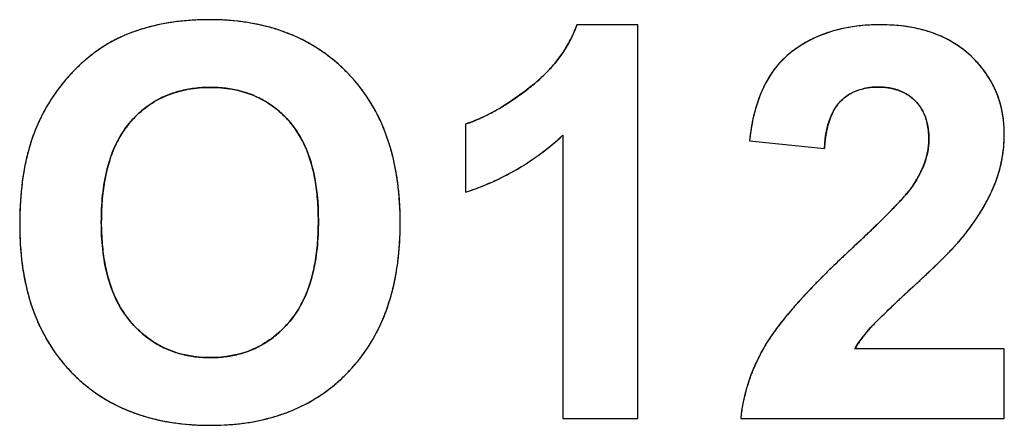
# Model space of a CAD drawing. Header units: millimetres. Extents: x 0 to 420, y 0 to 297.
# Tile 15 of 72: x 113.04 to 118.06, y 46.32 to 48.38. Entities that reach past the tile are written whole.
import ezdxf

# ---------------------------------------------------------------- set-up
doc = ezdxf.new("R2010")
doc.units = ezdxf.units.MM
doc.header["$LTSCALE"] = 23.1
doc.layers.add('03___PRT_ALL_CURVES', color=7, linetype='CONTINUOUS')
doc.layers.add('SCREEN_PRINTING', color=7, linetype='CONTINUOUS')

msp = doc.modelspace()

# ---------------------------------------------------------------- linework, layer by layer
at = {"layer": '03___PRT_ALL_CURVES', "color": 4, "linetype": 'Continuous'}
for p, q in [((116.1912, 48.3574), (115.8802, 48.3574)), ((116.1912, 46.3492), (116.1912, 48.3574)), ((115.3126, 47.8512), (115.3126, 47.5034)), ((115.8079, 47.7939), (115.8079, 46.3492)), ((116.7601, 47.7653), (117.1421, 47.7271)), ((117.5612, 46.9913), (117.5742, 47.0033)), ((117.5049, 46.9386), (117.5144, 46.9476)), ((117.532, 46.964), (117.5436, 46.9748)), ((118.0589, 46.7053), (117.2976, 46.7053)), ((118.0589, 46.3492), (118.0589, 46.7053)), ((115.8079, 46.3492), (116.1912, 46.3492)), ((116.7151, 46.3492), (118.0589, 46.3492))]:
    msp.add_line(p, q, dxfattribs=at)
for centre, radius, start, end in [((113.9456, 47.4132), 0.9646, 106.3252, 108.3844), ((113.9548, 47.3816), 0.9975, 104.2873, 106.3247), ((113.9642, 47.3449), 1.0354, 102.2751, 104.2868), ((113.9732, 47.3035), 1.0778, 100.3579, 102.2752), ((113.9815, 47.258), 1.124, 98.524, 100.3579), ((113.9889, 47.2083), 1.1742, 96.7665, 98.5241), ((113.9956, 47.1523), 1.2306, 94.9601, 96.7656), ((114.001, 47.0892), 1.2939, 93.2203, 94.9601), ((114.0049, 47.0202), 1.3631, 91.5275, 93.2202), ((114.0069, 46.9473), 1.436, 89.9935, 91.5284), ((114.0077, 47.0305), 1.3528, 86.844, 90.0272), ((114.0145, 47.1546), 1.2285, 83.6559, 86.8406), ((114.0259, 47.2573), 1.1252, 80.1341, 83.6574), ((114.0407, 47.3426), 1.0386, 76.4465, 80.1323), ((114.0565, 47.4084), 0.971, 72.7559, 76.4427), ((114.072, 47.4584), 0.9186, 68.6878, 72.7553), ((115.2855, 48.5688), 0.6311, 337.5012, 340.4288), ((117.3981, 47.5953), 0.7604, 100.7505, 103.8541), ((117.4072, 47.5471), 0.8094, 97.9193, 100.7513), ((117.4151, 47.4903), 0.8668, 95.0723, 97.9172), ((117.4211, 47.4231), 0.9342, 92.4034, 95.0726), ((117.4242, 47.3485), 1.0089, 89.9845, 92.4049), ((117.425, 47.327), 1.0304, 87.217, 90.0252), ((117.4298, 47.4277), 0.9295, 84.4171, 87.2142), ((117.4383, 47.514), 0.8429, 81.2908, 84.4197), ((117.4496, 47.5879), 0.7681, 78.1017, 81.2886), ((117.4627, 47.6501), 0.7045, 74.562, 78.1035), ((113.851, 47.6478), 0.7115, 114.7247, 116.7382), ((113.849, 47.6522), 0.7067, 112.7222, 114.7242), ((113.9279, 47.4636), 0.9111, 110.5102, 112.717), ((113.9365, 47.4404), 0.9359, 108.3847, 110.5099), ((114.0858, 47.4939), 0.8805, 64.5623, 68.6838), ((114.0955, 47.5144), 0.8578, 60.4713, 64.5579), ((115.2837, 48.5698), 0.6332, 331.6738, 334.6537), ((115.287, 48.5682), 0.6296, 334.6553, 337.4997), ((117.3617, 47.7098), 0.64, 113.6367, 116.956), ((117.3693, 47.6922), 0.6591, 110.2122, 113.6339), ((117.3784, 47.6674), 0.6856, 106.9933, 110.2113), ((117.3882, 47.6356), 0.7188, 103.856, 106.9918), ((117.4767, 47.7008), 0.6519, 71.0558, 74.5581), ((117.4906, 47.7414), 0.609, 67.1284, 71.057), ((117.5039, 47.7729), 0.5748, 63.1412, 67.1248), ((117.5148, 47.7946), 0.5506, 59.1692, 63.1372), ((113.8771, 47.6033), 0.7632, 122.7741, 124.7538), ((113.8674, 47.6185), 0.7451, 120.7674, 122.7736), ((113.8599, 47.631), 0.7305, 118.7529, 120.7669), ((113.8545, 47.6408), 0.7194, 116.7387, 118.7523), ((114.0997, 47.5219), 0.8493, 56.3225, 60.4673), ((115.2632, 48.5817), 0.6569, 325.9064, 328.7055), ((115.2756, 48.5742), 0.6424, 328.7064, 331.6722), ((117.3539, 47.7247), 0.6232, 123.8713, 127.4925), ((117.3533, 47.7256), 0.622, 120.5203, 123.8689), ((117.3561, 47.7208), 0.6276, 116.9575, 120.5177), ((117.5229, 47.8082), 0.5347, 54.9167, 59.1666), ((117.5272, 47.8144), 0.5271, 50.8028, 54.9123), ((113.9232, 47.542), 0.8399, 128.6331, 130.5174), ((113.9048, 47.5651), 0.8104, 126.707, 128.6327), ((113.8895, 47.5855), 0.7849, 124.7542, 126.7066), ((114.0966, 47.5175), 0.8546, 52.071, 56.3181), ((114.0845, 47.502), 0.8743, 47.9534, 52.0671), ((115.226, 48.6085), 0.7027, 320.3198, 323.1179), ((115.2468, 48.5928), 0.6767, 323.1195, 325.905), ((117.2537, 47.8561), 0.4579, 132.1485, 136.8811), ((117.2502, 47.8598), 0.4528, 127.4894, 132.1426), ((117.5267, 47.8139), 0.5279, 46.6021, 50.7987), ((117.4725, 47.7562), 0.607, 42.8751, 46.6284), ((113.9966, 47.4616), 0.9488, 133.8934, 135.739), ((113.9674, 47.4919), 0.9067, 132.1836, 133.8918), ((113.9439, 47.5177), 0.8718, 130.5166, 132.1829), ((114.0622, 47.4773), 0.9076, 44.1176, 47.9512), ((115.1729, 48.6549), 0.7733, 315.112, 317.6185), ((115.201, 48.6292), 0.7352, 317.6183, 320.3189), ((117.2832, 47.8313), 0.4965, 141.5979, 146.1805), ((117.2642, 47.8463), 0.4723, 136.8869, 141.5928), ((117.4997, 47.7815), 0.5699, 39.2281, 42.8704), ((117.5217, 47.7994), 0.5415, 35.2663, 39.2273), ((113.9912, 47.4649), 0.9426, 138.976, 140.7584), ((114.0013, 47.4562), 0.9559, 137.3045, 138.9759), ((114.0126, 47.4457), 0.9714, 135.7291, 137.3045), ((114.1051, 47.5186), 0.848, 39.8252, 44.1362), ((115.1076, 48.7229), 0.8676, 310.3281, 312.6857), ((115.142, 48.6857), 0.8169, 312.6863, 315.1115), ((117.3118, 47.8122), 0.531, 146.1836, 150.5251), ((117.5387, 47.8115), 0.5206, 31.2518, 35.2628), ((113.9776, 47.4758), 0.9252, 142.4714, 144.1135), ((113.9832, 47.4714), 0.9323, 140.7589, 142.471), ((114.0016, 47.451), 0.5867, 97.0834, 100.7421), ((114.0073, 47.4046), 0.6334, 93.4705, 97.0804), ((114.0108, 47.3464), 0.6917, 89.9728, 93.4685), ((114.0115, 47.3466), 0.6916, 86.6981, 90.026), ((114.0149, 47.406), 0.6321, 83.1141, 86.6981), ((114.0208, 47.4551), 0.5826, 79.2844, 83.1132), ((114.106, 47.5194), 0.8468, 35.4066, 39.8206), ((114.6213, 49.3413), 1.6543, 305.5373, 307.9502), ((115.0685, 48.769), 0.9281, 307.9066, 310.326), ((117.4007, 47.7664), 0.631, 154.5385, 158.4308), ((117.3505, 47.7903), 0.5753, 150.5259, 154.5354), ((117.4057, 47.7495), 0.2894, 99.6513, 103.2659), ((117.4099, 47.725), 0.3143, 96.1951, 99.6502), ((117.413, 47.6963), 0.3432, 93.0572, 96.1968), ((117.4148, 47.6627), 0.3768, 89.975, 93.0554), ((117.4151, 47.642), 0.3975, 87.2668, 90.0239), ((117.417, 47.6813), 0.3582, 84.2036, 87.2691), ((117.4205, 47.7153), 0.324, 80.9128, 84.2038), ((117.4249, 47.7433), 0.2956, 77.4931, 80.911), ((117.5497, 47.8182), 0.5078, 27.2528, 31.2481), ((117.5545, 47.8207), 0.5023, 23.1327, 27.2493), ((113.9726, 47.4793), 0.9191, 145.7886, 147.5334), ((113.9741, 47.4783), 0.9208, 144.1137, 145.7883), ((113.9751, 47.549), 0.4849, 113.1731, 117.3955), ((113.9801, 47.5372), 0.4977, 108.95, 113.1689), ((113.9869, 47.5173), 0.5187, 104.7886, 108.9461), ((113.9945, 47.4884), 0.5487, 100.7417, 104.7853), ((114.0281, 47.4936), 0.5434, 75.3481, 79.2812), ((114.0355, 47.522), 0.514, 71.2675, 75.3451), ((114.0421, 47.5416), 0.4934, 67.0419, 71.2639), ((114.0468, 47.5529), 0.4811, 62.7101, 67.0377), ((114.0954, 47.5119), 0.8597, 31.1963, 35.4026), ((114.7252, 49.1967), 1.4763, 304.1391, 305.5164), ((117.4652, 47.741), 0.7002, 158.4318, 162.1029), ((117.3842, 47.8119), 0.2231, 127.5549, 131.7823), ((117.3837, 47.8126), 0.2223, 123.2359, 127.5509), ((117.3851, 47.8104), 0.2248, 119.0152, 123.232), ((117.3879, 47.8054), 0.2306, 114.9591, 119.0121), ((117.3917, 47.797), 0.2398, 110.8795, 114.9552), ((117.4301, 47.7664), 0.272, 73.7325, 77.4938), ((117.4353, 47.7844), 0.2532, 69.9565, 73.7284), ((117.4402, 47.7978), 0.239, 65.9767, 69.9543), ((117.4443, 47.8072), 0.2287, 61.7803, 65.9737), ((117.4473, 47.8127), 0.2224, 57.6126, 61.7756), ((117.4486, 47.8148), 0.22, 53.4857, 57.6082), ((117.4478, 47.8137), 0.2213, 49.2504, 53.4812), ((117.5526, 47.8199), 0.5044, 18.981, 23.1288), ((117.5434, 47.8168), 0.5141, 14.9194, 18.9774), ((113.9769, 47.4768), 0.9241, 149.3214, 150.985), ((113.9736, 47.4787), 0.9202, 147.5337, 149.3211), ((113.9807, 47.5424), 0.4934, 126.1121, 130.3838), ((113.9743, 47.5511), 0.4826, 121.7095, 126.108), ((113.9728, 47.5535), 0.4799, 117.3996, 121.705), ((114.0477, 47.5548), 0.4791, 54.1453, 62.6977), ((114.0387, 47.5423), 0.4944, 50.037, 54.1537), ((114.0725, 47.4981), 0.8865, 27.054, 31.1924), ((114.8944, 48.934), 1.1637, 299.6817, 301.2918), ((114.8439, 49.0173), 1.2611, 301.2901, 302.7294), ((114.7884, 49.1035), 1.3637, 302.7295, 304.139), ((117.5423, 47.716), 0.7813, 162.0994, 165.3506), ((117.3985, 47.8044), 0.2391, 145.5915, 149.7755), ((117.3819, 47.8158), 0.2189, 140.8986, 145.592), ((117.37, 47.8254), 0.2036, 135.8435, 140.8947), ((117.3869, 47.8089), 0.2272, 131.7855, 135.8272), ((117.4443, 47.8097), 0.2266, 44.9878, 49.2455), ((117.4532, 47.8186), 0.214, 40.7636, 45.0055), ((117.454, 47.8193), 0.213, 36.3737, 40.7592), ((117.4519, 47.8177), 0.2157, 31.9513, 36.3687), ((117.527, 47.8125), 0.5311, 11.0754, 14.9169), ((113.9905, 47.4695), 0.9395, 152.5828, 154.2906), ((113.9824, 47.4737), 0.9304, 150.9852, 152.5823), ((114.0116, 47.5092), 0.5389, 134.5185, 138.4491), ((113.9928, 47.5282), 0.5122, 130.3872, 134.5161), ((114.0252, 47.5262), 0.5155, 45.9269, 50.0326), ((114.0038, 47.5041), 0.5462, 41.8685, 45.9227), ((114.0353, 47.4792), 0.9282, 22.9399, 27.0499), ((115.0136, 48.7109), 0.9107, 294.5012, 296.31), ((114.9803, 48.7783), 0.9859, 296.3085, 297.9507), ((114.941, 48.8522), 1.0696, 297.9526, 299.6827), ((117.6351, 47.6918), 0.8773, 165.3537, 168.5674), ((117.4894, 47.7609), 0.3399, 157.7833, 161.2778), ((117.4517, 47.7763), 0.2992, 154.006, 157.7834), ((117.4213, 47.7911), 0.2654, 149.783, 154.0082), ((117.4463, 47.8142), 0.2223, 27.6481, 31.947), ((117.4371, 47.8094), 0.2326, 23.6014, 27.6455), ((117.4239, 47.8037), 0.247, 19.5838, 23.5973), ((117.4059, 47.7973), 0.2661, 15.7216, 19.5812), ((117.5025, 47.8077), 0.5561, 7.1602, 11.0713), ((113.9147, 47.5028), 0.8567, 156.1101, 158.6733), ((114.002, 47.464), 0.9522, 154.2912, 156.1004), ((113.9807, 47.5392), 0.496, 143.2416, 147.8307), ((113.9617, 47.5534), 0.4722, 138.4447, 143.2367), ((114.0679, 47.5615), 0.4602, 37.2911, 41.8776), ((114.0499, 47.5478), 0.4828, 32.6771, 37.2847), ((113.9829, 47.4571), 0.9851, 19.0978, 22.9385), ((115.0909, 48.5252), 0.7095, 288.215, 290.4638), ((115.0691, 48.5836), 0.7719, 290.4628, 292.5578), ((115.0433, 48.6457), 0.839, 292.5567, 294.5023), ((117.7445, 47.6696), 0.9888, 168.5626, 171.361), ((117.5914, 47.7297), 0.4466, 164.417, 167.4028), ((117.5353, 47.7453), 0.3884, 161.2751, 164.4159), ((117.3835, 47.791), 0.2894, 12.253, 15.723), ((117.3558, 47.785), 0.3177, 8.8048, 12.2496), ((117.3226, 47.7798), 0.3513, 5.7421, 8.8076), ((117.4689, 47.8035), 0.5899, 3.4386, 7.1584), ((117.4271, 47.801), 0.6318, 359.979, 3.4383), ((113.964, 47.4836), 0.9096, 158.6737, 161.1305), ((114.0094, 47.5211), 0.5299, 147.833, 152.0831), ((114.0212, 47.5295), 0.5168, 28.1715, 32.6717), ((114.9085, 48.7588), 1.3191, 310.8874, 312.9876), ((117.871, 47.6504), 1.1168, 171.3627, 174.0969), ((117.7341, 47.7013), 0.5922, 169.9772, 172.393), ((117.6576, 47.7148), 0.5145, 167.3973, 169.9775), ((117.2835, 47.7759), 0.3906, 2.7391, 5.74), ((117.2371, 47.7737), 0.4371, 359.974, 2.7404), ((117.3243, 47.8007), 0.7346, 358.2284, 0.0033), ((114.0885, 47.4441), 1.0402, 163.4824, 165.7414), ((114.0216, 47.4639), 0.9705, 161.1308, 163.4821), ((114.0493, 47.5), 0.575, 152.0876, 156.2529), ((113.9816, 47.5083), 0.5618, 24.117, 28.1717), ((113.93, 47.4852), 0.6183, 20.1913, 24.1136), ((113.9148, 47.4335), 1.0572, 15.4096, 19.0958), ((114.917, 48.749), 1.3061, 308.7746, 310.8869), ((117.9271, 47.6795), 0.7864, 174.6367, 176.5315), ((117.8251, 47.6892), 0.684, 172.3922, 174.6423), ((117.3256, 47.7749), 0.3486, 350.1874, 353.4211), ((117.3348, 47.7738), 0.3394, 353.423, 356.7255), ((117.3403, 47.7735), 0.3339, 356.7278, 359.9974), ((117.3619, 47.7985), 0.6969, 352.7287, 354.5608), ((117.3518, 47.7995), 0.7071, 354.5612, 356.3979), ((117.3392, 47.8003), 0.7197, 356.3982, 358.2282), ((114.1644, 47.4248), 1.1185, 165.7408, 167.8456), ((114.1685, 47.4528), 0.7033, 160.1383, 163.6614), ((114.1025, 47.4767), 0.6331, 156.2541, 160.1397), ((113.8637, 47.4608), 0.6889, 16.539, 20.1909), ((113.8281, 47.4097), 1.1471, 11.8465, 15.4075), ((114.9231, 48.7413), 1.2962, 304.5332, 306.6542), ((114.9218, 48.7431), 1.2985, 306.6547, 308.774), ((117.2968, 47.7808), 0.378, 344.0357, 347.139), ((117.3131, 47.7771), 0.3613, 347.1415, 350.1865), ((117.3752, 47.7967), 0.6835, 349.1829, 350.9202), ((117.3697, 47.7975), 0.6891, 350.9206, 352.7283), ((114.2486, 47.4066), 1.2047, 167.8451, 169.8173), ((114.2501, 47.4289), 0.7883, 163.6639, 167.0714), ((113.7829, 47.4368), 0.7732, 13.2174, 16.5406), ((113.7237, 47.3877), 1.2538, 8.6412, 11.8484), ((114.9169, 48.7509), 1.3077, 300.3075, 302.4151), ((114.9214, 48.7438), 1.2993, 302.4156, 304.5327), ((117.2259, 47.8054), 0.4532, 335.656, 338.3373), ((117.2529, 47.7947), 0.4241, 338.3387, 341.0598), ((117.2765, 47.7866), 0.3992, 341.0592, 344.0347), ((117.3802, 47.7956), 0.6784, 345.4951, 347.3269), ((117.3787, 47.796), 0.6799, 347.3273, 349.1827), ((114.3427, 47.3897), 1.3003, 169.8173, 171.7055), ((114.3481, 47.4064), 0.8888, 167.0677, 170.0796), ((113.6859, 47.414), 0.8729, 10.1071, 13.2175), ((114.9009, 48.7798), 1.3407, 296.1414, 298.2138), ((114.91, 48.7628), 1.3215, 298.2143, 300.307), ((117.1591, 47.8376), 0.5273, 330.6328, 333.079), ((117.1946, 47.8196), 0.4876, 333.0791, 335.6555), ((117.3723, 47.7981), 0.6866, 339.8925, 341.6966), ((117.3769, 47.7966), 0.6818, 341.6969, 343.5509), ((117.3796, 47.7958), 0.679, 343.5513, 345.4947), ((114.5691, 47.3606), 1.5286, 173.5324, 175.2738), ((114.4492, 47.3742), 1.4079, 171.7057, 173.5326), ((114.4627, 47.3863), 1.0052, 170.08, 172.9325), ((113.5701, 47.3934), 0.9904, 7.2422, 10.1083), ((113.5985, 47.3688), 1.3804, 5.4454, 8.6382), ((114.8642, 48.8629), 1.4316, 290.1003, 292.0782), ((114.8777, 48.8296), 1.3956, 292.0786, 294.0939), ((114.89, 48.8019), 1.3653, 294.0943, 296.1409), ((117.0773, 47.8859), 0.6223, 326.1613, 328.4084), ((117.1205, 47.8593), 0.5716, 328.4103, 330.6342), ((117.2901, 47.8309), 0.7751, 336.4167, 338.1905), ((117.366, 47.8004), 0.6933, 338.197, 339.8924), ((114.7029, 47.3496), 1.6628, 175.2736, 176.9338), ((114.5986, 47.3695), 1.1421, 172.9313, 175.5673), ((113.437, 47.3764), 1.1246, 4.6874, 7.2454), ((113.4521, 47.3547), 1.5274, 2.6372, 5.4489), ((114.8504, 48.9004), 1.4716, 288.307, 290.1007), ((116.6165, 48.2995), 1.2399, 317.7558, 319.17), ((116.9163, 48.0406), 0.8438, 319.1666, 320.8127), ((117.2094, 47.8675), 0.8638, 333.3795, 334.7818), ((117.2499, 47.8485), 0.819, 334.7802, 336.4173), ((114.8527, 47.3415), 1.8128, 176.9339, 178.5329), ((114.7525, 47.3574), 1.2965, 175.5637, 177.8942), ((113.2827, 47.3638), 1.2795, 2.2397, 4.6868), ((115.7422, 49.1098), 2.4319, 315.983, 316.5298), ((115.9754, 48.8883), 2.1103, 316.5364, 316.8195), ((116.2461, 48.6352), 1.7397, 316.7984, 317.7737), ((117.063, 47.9461), 1.03, 329.0412, 330.4241), ((117.1149, 47.9166), 0.9702, 330.4247, 331.7946), ((117.1646, 47.89), 0.9139, 331.793, 333.3773), ((115.0175, 47.3373), 1.9777, 178.532, 180.0106), ((114.9236, 47.3511), 1.4677, 177.8924, 180.0217), ((113.1016, 47.3566), 1.4607, 359.9752, 2.2409), ((113.2876, 47.3471), 1.6922, 359.977, 2.6373), ((114.5497, 50.2815), 4.1038, 314.5316, 315.2281), ((115.1842, 49.6513), 3.2095, 315.2375, 315.7497), ((115.4872, 49.3557), 2.7862, 315.7567, 315.9897), ((116.9453, 48.0186), 1.1682, 326.499, 327.6911), ((117.0053, 47.9807), 1.0973, 327.6898, 329.041), ((114.6995, 47.3362), 1.6597, 179.9766, 182.6289), ((114.8488, 47.35), 1.393, 179.9753, 182.3393), ((113.098, 47.3554), 1.4643, 357.8333, 0.022), ((113.306, 47.3457), 1.6738, 357.2261, 0.0254), ((113.7063, 51.1379), 5.3058, 314.0559, 314.5388), ((116.8115, 48.1094), 1.33, 324.1488, 325.221), ((116.8803, 48.0617), 1.2463, 325.2191, 326.4976), ((114.6852, 47.3433), 1.2292, 182.3389, 184.8555), ((113.2657, 47.3491), 1.2964, 355.4888, 357.8343), ((111.9854, 52.9279), 7.7889, 313.41029, 313.643), ((112.579, 52.3054), 6.9287, 313.64356, 313.85578), ((113.0592, 51.8056), 6.2356, 313.856, 314.06288), ((117.3159, 47.7105), 0.687, 320.2223, 322.005), ((116.6617, 48.2201), 1.5162, 322.048, 322.9627), ((116.7376, 48.1628), 1.4211, 322.9601, 324.1471), ((114.5351, 47.3287), 1.4952, 182.6285, 185.461), ((114.5467, 47.3315), 1.0901, 184.8564, 187.4673), ((113.4154, 47.3372), 1.1463, 352.8658, 355.4919), ((113.4735, 47.3376), 1.506, 354.3366, 357.2248), ((110.0337, 55.0039), 10.6382, 312.90881, 313.05264), ((110.7705, 54.2155), 9.5591, 313.05143, 313.26927), ((111.4126, 53.5331), 8.6222, 313.27069, 313.41174), ((116.7103, 48.2398), 1.4914, 316.9772, 317.635), ((116.9316, 48.0385), 1.1923, 317.6131, 318.933), ((117.1456, 47.8519), 0.9083, 318.9395, 320.2382), ((114.39, 47.3147), 1.3494, 185.4578, 188.6608), ((114.4264, 47.3157), 0.9688, 187.4638, 190.4146), ((113.5492, 47.3204), 1.0115, 349.9675, 352.8683), ((113.6167, 47.3234), 1.3621, 351.1865, 354.338), ((121.3542, 42.8246), 5.9897, 132.90396, 133.52765), ((115.9429, 48.9757), 2.5546, 315.2336, 315.4795), ((116.1218, 48.7999), 2.3038, 315.4765, 315.9084), ((116.3787, 48.5514), 1.9465, 315.9003, 316.656), ((116.5706, 48.3699), 1.6823, 316.6673, 316.9836), ((114.3221, 47.2965), 0.8628, 190.4149, 193.5446), ((113.6632, 47.3003), 0.8957, 346.9495, 349.9663), ((120.8289, 43.3765), 5.2278, 133.686, 134.248), ((121.0673, 43.1274), 5.5725, 133.5333, 133.6903), ((114.8349, 50.0991), 4.1326, 313.8794, 314.138), ((115.0848, 49.8416), 3.7738, 314.139, 314.3358), ((115.3232, 49.5977), 3.4327, 314.3341, 314.6425), ((115.5527, 49.3652), 3.106, 314.6437, 314.8911), ((115.7609, 49.1563), 2.8111, 314.8897, 315.2319), ((114.2671, 47.2961), 1.2251, 188.6637, 191.9033), ((114.2347, 47.2754), 0.7729, 193.5439, 196.9303), ((113.7606, 47.2776), 0.7956, 343.5196, 346.9537), ((113.7382, 47.3046), 1.2392, 347.9157, 351.1852), ((120.3512, 43.8651), 4.5445, 134.3938, 135.1416), ((120.6048, 43.607), 4.9063, 134.2524, 134.4013), ((113.9035, 51.0748), 5.4814, 313.2001, 313.5364), ((114.4462, 50.5036), 4.6936, 313.5368, 313.8774), ((114.1659, 47.2747), 1.1216, 191.9021, 195.4653), ((114.1623, 47.2534), 0.6972, 196.931, 200.5307), ((113.8422, 47.2535), 0.7106, 339.9978, 343.5167), ((113.8397, 47.2829), 1.1354, 344.3595, 347.9164), ((119.7174, 44.4899), 3.6545, 135.9512, 136.2011), ((119.9567, 44.2576), 3.9879, 135.141, 135.943), ((127.9974, 35.7478), 15.3404, 132.63974, 132.80119), ((112.4802, 52.5992), 7.5671, 312.63938, 312.87797), ((113.2235, 51.799), 6.4748, 312.87625, 313.19986), ((114.1034, 47.2314), 0.6343, 200.5304, 204.4496), ((113.9085, 47.2294), 0.6401, 336.0895, 339.9998), ((119.1854, 44.9908), 2.9238, 136.9428, 138.0559), ((119.5156, 44.6828), 3.3753, 136.1945, 136.9505), ((125.8152, 38.1021), 12.1304, 132.87836, 132.99214), ((114.0827, 47.2517), 1.0353, 195.4671, 199.1995), ((114.0578, 47.2107), 0.5842, 204.4541, 208.3988), ((114.0234, 47.1921), 0.5452, 208.3989, 212.7826), ((114.0027, 47.184), 0.5354, 327.6489, 331.9268), ((113.9622, 47.2056), 0.5814, 331.9308, 336.088), ((113.9216, 47.26), 1.0504, 340.7873, 344.356), ((118.813, 45.3245), 2.4237, 138.3144, 139.2323), ((118.9712, 45.1842), 2.6352, 138.0711, 138.3235), ((122.5536, 41.5807), 7.3618, 133.29852, 133.5674), ((124.1914, 39.8413), 9.751, 133.07489, 133.2161), ((114.0186, 47.2295), 0.9674, 199.2025, 203.0232), ((113.9991, 47.1765), 0.5163, 212.7876, 217.2395), ((114.0323, 47.1653), 0.5005, 323.0338, 327.6467), ((113.9867, 47.2373), 0.9814, 336.8142, 340.7881), ((118.5371, 45.5618), 2.0598, 139.2197, 140.6567), ((120.8525, 43.366), 4.8958, 133.542, 134.233), ((113.9707, 47.2092), 0.9155, 203.0249, 207.1224), ((113.9847, 47.1656), 0.4982, 217.2452, 221.6454), ((114.0413, 47.2157), 0.5738, 221.6312, 225.5265), ((113.9687, 47.2249), 0.5874, 314.6214, 318.2223), ((114.0521, 47.1504), 0.4756, 318.2152, 323.029), ((114.0364, 47.2161), 0.9274, 332.8076, 336.8103), ((118.0061, 45.986), 1.3801, 142.2456, 143.9296), ((118.2497, 45.7973), 1.6882, 140.6544, 142.2455), ((118.4677, 45.7898), 1.4955, 135.1028, 136.0276), ((119.0776, 45.1834), 2.3555, 134.5828, 135.1249), ((119.6682, 44.5848), 3.1964, 134.2628, 134.5918), ((113.9379, 47.1924), 0.8786, 207.1265, 211.2771), ((114.0164, 47.1904), 0.5384, 225.529, 229.598), ((113.9994, 47.1705), 0.5121, 229.6014, 233.7931), ((114.0173, 47.1727), 0.5161, 306.5162, 310.6724), ((113.9969, 47.1963), 0.5473, 310.6751, 314.6212), ((114.07, 47.1989), 0.8896, 328.7942, 332.8037), ((117.7656, 46.16), 1.0832, 144.3403, 146.0938), ((117.8758, 46.0816), 1.2185, 143.9568, 144.366), ((117.8647, 46.3636), 0.663, 140.7812, 141.7094), ((117.892, 46.3413), 0.6982, 139.67, 140.7795), ((117.9349, 46.3047), 0.7545, 137.8194, 139.66), ((117.8464, 46.3843), 0.6356, 136.652, 137.7826), ((118.0824, 46.1622), 0.9596, 136.057, 136.6799), ((113.9195, 47.1813), 0.8571, 211.2815, 215.4151), ((113.9891, 47.1564), 0.4947, 233.7975, 237.9779), ((113.9842, 47.1487), 0.4855, 237.9819, 242.2406), ((114.0369, 47.1448), 0.482, 298.0715, 302.2443), ((114.0302, 47.1552), 0.4943, 302.2494, 306.512), ((114.0905, 47.1865), 0.8657, 324.4829, 328.7913), ((117.7016, 46.211), 1.0018, 148.6981, 150.6298), ((117.5852, 46.2808), 0.8661, 146.0685, 148.6452), ((117.7169, 46.4693), 0.4811, 147.1385, 149.2715), ((117.7458, 46.4508), 0.5154, 146.055, 147.15), ((117.7686, 46.4354), 0.5429, 144.8195, 146.0536), ((117.7948, 46.417), 0.575, 143.5585, 144.819), ((117.8304, 46.3905), 0.6193, 141.6993, 143.5507), ((113.9135, 47.1771), 0.8498, 215.4193, 219.6969), ((113.9835, 47.1476), 0.4842, 242.245, 246.6064), ((113.9862, 47.1539), 0.4911, 246.6108, 250.8986), ((113.9911, 47.1679), 0.506, 250.9021, 255.0137), ((113.9969, 47.1899), 0.5286, 255.0165, 258.9604), ((114.0262, 47.1809), 0.5197, 281.1812, 285.2159), ((114.0322, 47.1589), 0.4969, 285.219, 289.4767), ((114.0367, 47.1459), 0.4831, 289.4815, 293.7807), ((114.0386, 47.1415), 0.4783, 293.7856, 298.067), ((114.0987, 47.1808), 0.8557, 320.2287, 324.4783), ((117.6797, 46.2233), 0.9768, 150.6297, 152.6759), ((117.6873, 46.487), 0.4466, 149.2804, 150.7438), ((113.919, 47.1818), 0.857, 219.7016, 224.0211), ((114.0029, 47.221), 0.5604, 258.9651, 262.959), ((114.008, 47.2623), 0.602, 262.9601, 266.6997), ((114.0109, 47.3115), 0.6512, 266.6977, 270.0224), ((114.0115, 47.3071), 0.6469, 269.9718, 273.5888), ((114.0148, 47.2534), 0.5931, 273.5913, 277.3429), ((114.0201, 47.212), 0.5513, 277.3463, 281.1787), ((114.0957, 47.1833), 0.8597, 316.1957, 320.2248), ((117.6423, 46.2419), 0.935, 154.747, 156.8503), ((117.6598, 46.2336), 0.9543, 152.6762, 154.7467), ((113.9238, 47.186), 0.8634, 224.0021, 228.0525), ((114.0796, 47.1983), 0.8816, 312.0565, 316.2159), ((117.6148, 46.2531), 0.9053, 158.9815, 161.1267), ((117.6273, 46.2483), 0.9186, 156.8507, 158.9811), ((113.9085, 47.1691), 0.8405, 228.0559, 232.2645), ((114.1001, 47.1756), 0.851, 307.8198, 312.0523), ((117.6051, 46.2564), 0.895, 161.1272, 163.2878), ((113.9025, 47.1615), 0.8309, 232.2687, 236.5611), ((114.1099, 47.1632), 0.8353, 303.5789, 307.8153), ((117.5938, 46.2596), 0.8832, 165.4621, 167.6405), ((117.598, 46.2585), 0.8877, 163.2882, 165.4617), ((113.9047, 47.1648), 0.8349, 236.5655, 240.8456), ((113.9131, 47.18), 0.8523, 240.8491, 244.9299), ((114.1049, 47.1725), 0.8458, 295.1666, 299.4379), ((114.1108, 47.1619), 0.8336, 299.4426, 303.5746), ((117.5923, 46.26), 0.8818, 167.641, 169.8223), ((113.9261, 47.208), 0.8831, 244.934, 249.0171), ((113.9425, 47.2509), 0.9291, 249.0208, 253.0415), ((114.0788, 47.2353), 0.9138, 287.0673, 291.0047), ((114.0935, 47.1968), 0.8726, 291.0073, 295.1627), ((117.5981, 46.2591), 0.8876, 172.0036, 174.1749), ((117.5938, 46.2597), 0.8832, 169.8228, 172.0032), ((113.9601, 47.3087), 0.9895, 253.0421, 256.743), ((113.9773, 47.3819), 1.0647, 256.7453, 260.3343), ((113.993, 47.4744), 1.1585, 260.3365, 263.823), ((114.031, 47.4478), 1.132, 276.1635, 279.5629), ((114.0459, 47.3593), 1.0422, 279.5624, 283.2792), ((114.0625, 47.2885), 0.9695, 283.2825, 287.0648), ((114.0049, 47.5836), 1.2683, 263.8201, 266.8975), ((114.0118, 47.7132), 1.3982, 266.9013, 270.027), ((114.0131, 47.6802), 1.3651, 269.9767, 272.8847), ((114.0194, 47.555), 1.2397, 272.8818, 276.1618)]:
    msp.add_arc(centre, radius, start, end, dxfattribs=at)
for points in [[(117.3062, 48.0211), (117.3168, 48.0251), (117.3278, 48.0285), (117.3393, 48.0312)], [(117.5942, 47.5394), (117.5913, 47.5349), (117.5879, 47.5302), (117.5841, 47.5251)], [(117.5841, 47.5251), (117.58, 47.5196), (117.5754, 47.5137), (117.5703, 47.5074)]]:
    msp.add_open_spline(points, degree=3, dxfattribs=at)
at = {"layer": 'SCREEN_PRINTING', "color": 7, "linetype": 'Continuous'}
for p, q in [((116.1912, 48.3574), (115.8802, 48.3574)), ((116.1912, 46.3492), (116.1912, 48.3574)), ((115.3126, 47.8512), (115.3126, 47.5034)), ((115.8079, 47.7939), (115.8079, 46.3492)), ((116.7601, 47.7653), (117.1421, 47.7271)), ((118.0589, 46.7053), (117.2976, 46.7053)), ((118.0589, 46.3492), (118.0589, 46.7053)), ((115.8079, 46.3492), (116.1912, 46.3492)), ((116.7151, 46.3492), (118.0589, 46.3492))]:
    msp.add_line(p, q, dxfattribs=at)
for points, knots in [([(114.007, 48.3833), (113.8971, 48.3832), (113.7487, 48.3666), (113.6099, 48.3183), (113.576, 48.304)], [0, 0, 0, 0, 0.749473, 1, 1, 1, 1]), ([(114.7137, 48.1091), (114.6686, 48.1557), (114.5678, 48.2395), (114.3342, 48.3559), (114.1363, 48.3833), (114.007, 48.3833)], [0, 0, 0, 0, 0.25046, 0.500904, 1, 1, 1, 1]), ([(115.8802, 48.3574), (115.8575, 48.2937), (115.7906, 48.1732), (115.6921, 48.0783), (115.6387, 48.0368)], [0, 0, 0, 0, 0.499684, 1, 1, 1, 1]), ([(117.4245, 48.3574), (117.3449, 48.3574), (117.1845, 48.3395), (117.0377, 48.2675), (116.9746, 48.2192)], [0, 0, 0, 0, 0.500532, 1, 1, 1, 1]), ([(117.8894, 48.1974), (117.8589, 48.2262), (117.7907, 48.2767), (117.6356, 48.3429), (117.5082, 48.3574), (117.4245, 48.3574)], [0, 0, 0, 0, 0.250297, 0.500621, 1, 1, 1, 1]), ([(116.9746, 48.2192), (116.9406, 48.193), (116.8797, 48.1304), (116.796, 47.9791), (116.769, 47.8505), (116.7601, 47.7653)], [0, 0, 0, 0, 0.250218, 0.500522, 1, 1, 1, 1]), ([(118.0589, 47.8008), (118.0588, 47.8743), (118.0327, 48.024), (117.9428, 48.1469), (117.8894, 48.1974)], [0, 0, 0, 0, 0.500074, 1, 1, 1, 1]), ([(114.9798, 47.3465), (114.9798, 47.484), (114.9559, 47.6936), (114.8459, 47.9483), (114.7617, 48.0596), (114.7137, 48.1091)], [0, 0, 0, 0, 0.499373, 0.749702, 1, 1, 1, 1]), ([(113.6083, 47.8666), (113.6579, 47.9225), (113.7838, 48.0144), (113.9363, 48.0381), (114.0111, 48.0381)], [0, 0, 0, 0, 0.499505, 1, 1, 1, 1]), ([(114.0111, 48.0381), (114.0853, 48.0381), (114.2363, 48.0148), (114.3612, 47.9238), (114.4105, 47.8687)], [0, 0, 0, 0, 0.500468, 1, 1, 1, 1]), ([(115.6387, 48.0368), (115.5645, 47.979), (115.4589, 47.9085), (115.3425, 47.861), (115.3126, 47.8512)], [0, 0, 0, 0, 0.749685, 1, 1, 1, 1]), ([(117.224, 47.9672), (117.2481, 47.9921), (117.3096, 48.0306), (117.3801, 48.0395), (117.415, 48.0395)], [0, 0, 0, 0, 0.499127, 1, 1, 1, 1]), ([(117.415, 48.0395), (117.4494, 48.0395), (117.519, 48.0313), (117.5804, 47.9942), (117.6046, 47.9699)], [0, 0, 0, 0, 0.500935, 1, 1, 1, 1]), ([(117.1421, 47.7271), (117.146, 47.7912), (117.1596, 47.8799), (117.2089, 47.9518), (117.224, 47.9672)], [0, 0, 0, 0, 0.749008, 1, 1, 1, 1]), ([(117.6046, 47.9699), (117.6296, 47.9449), (117.6665, 47.8807), (117.6742, 47.809), (117.6742, 47.7735)], [0, 0, 0, 0, 0.498828, 1, 1, 1, 1]), ([(113.1314, 47.8498), (113.1137, 47.8098), (113.0557, 47.6446), (113.0397, 47.4677), (113.0398, 47.3369)], [0, 0, 0, 0, 0.250487, 1, 1, 1, 1]), ([(113.4559, 47.3506), (113.4559, 47.4419), (113.4674, 47.5806), (113.5274, 47.7544), (113.578, 47.8324), (113.6083, 47.8666)], [0, 0, 0, 0, 0.4997, 0.749913, 1, 1, 1, 1]), ([(114.4105, 47.8687), (114.4409, 47.8348), (114.4913, 47.7575), (114.551, 47.5846), (114.5623, 47.4468), (114.5623, 47.356)], [0, 0, 0, 0, 0.250077, 0.500289, 1, 1, 1, 1]), ([(115.3126, 47.5034), (115.404, 47.5336), (115.5815, 47.6122), (115.7374, 47.7283), (115.8079, 47.7939)], [0, 0, 0, 0, 0.50005, 1, 1, 1, 1]), ([(117.6742, 47.7735), (117.6741, 47.7318), (117.6577, 47.648), (117.6175, 47.574), (117.5942, 47.5394)], [0, 0, 0, 0, 0.499457, 1, 1, 1, 1]), ([(117.5942, 47.5394), (117.573, 47.5078), (117.5216, 47.4511), (117.4155, 47.3422), (117.3323, 47.2639), (117.2766, 47.212)], [0, 0, 0, 0, 0.249946, 0.49993, 1, 1, 1, 1]), ([(113.0398, 47.3369), (113.0398, 47.2015), (113.0635, 46.995), (113.1726, 46.7445), (113.2556, 46.635), (113.3027, 46.5862)], [0, 0, 0, 0, 0.499357, 0.74969, 1, 1, 1, 1]), ([(113.6124, 46.8345), (113.5819, 46.8688), (113.5306, 46.9463), (113.4681, 47.1199), (113.4559, 47.259), (113.4559, 47.3506)], [0, 0, 0, 0, 0.25013, 0.500358, 1, 1, 1, 1]), ([(114.5623, 47.356), (114.5623, 47.2634), (114.5504, 47.1229), (114.4891, 46.9469), (114.4377, 46.8681), (114.4068, 46.8335)], [0, 0, 0, 0, 0.499692, 0.749909, 1, 1, 1, 1]), ([(114.7161, 46.5883), (114.7635, 46.6377), (114.8467, 46.7486), (114.9559, 47.0015), (114.9797, 47.2098), (114.9798, 47.3465)], [0, 0, 0, 0, 0.2503, 0.500627, 1, 1, 1, 1]), ([(117.606, 47.0327), (117.6499, 47.0731), (117.7366, 47.155), (117.8205, 47.2406), (117.8572, 47.2876)], [0, 0, 0, 0, 0.50012, 1, 1, 1, 1]), ([(117.2766, 47.212), (117.1976, 47.1386), (117.0815, 47.0257), (116.9385, 46.8642), (116.8735, 46.7776), (116.8456, 46.7315)], [0, 0, 0, 0, 0.500014, 0.750029, 1, 1, 1, 1]), ([(117.3757, 46.8114), (117.3936, 46.8311), (117.4315, 46.8685), (117.5082, 46.9423), (117.5668, 46.9966), (117.606, 47.0327)], [0, 0, 0, 0, 0.249993, 0.49999, 1, 1, 1, 1]), ([(114.0111, 46.6602), (113.9368, 46.6602), (113.7851, 46.6859), (113.6618, 46.7791), (113.6124, 46.8345)], [0, 0, 0, 0, 0.500237, 1, 1, 1, 1]), ([(114.4068, 46.8335), (114.3576, 46.7785), (114.2355, 46.6856), (114.0849, 46.6602), (114.0111, 46.6602)], [0, 0, 0, 0, 0.499804, 1, 1, 1, 1]), ([(116.8456, 46.7315), (116.8104, 46.6736), (116.7514, 46.5503), (116.722, 46.4166), (116.7151, 46.3492)], [0, 0, 0, 0, 0.500059, 1, 1, 1, 1]), ([(113.3027, 46.5862), (113.3479, 46.5395), (113.4493, 46.4558), (113.6847, 46.3414), (113.8829, 46.3151), (114.0125, 46.3151)], [0, 0, 0, 0, 0.250424, 0.500844, 1, 1, 1, 1]), ([(114.0125, 46.3151), (114.1413, 46.315), (114.3384, 46.342), (114.5713, 46.4577), (114.6714, 46.5417), (114.7161, 46.5883)], [0, 0, 0, 0, 0.499105, 0.749545, 1, 1, 1, 1])]:
    msp.add_open_spline(points, degree=3, knots=knots, dxfattribs=at)
for points in [[(113.576, 48.304), (113.479, 48.2634), (113.3905, 48.1991), (113.3171, 48.1238)], [(113.3171, 48.1238), (113.2401, 48.0447), (113.1761, 47.9507), (113.1314, 47.8498)], [(118.0098, 47.5429), (118.0423, 47.6242), (118.0589, 47.7133), (118.0589, 47.8008)], [(117.8572, 47.2876), (117.9182, 47.3658), (117.973, 47.4509), (118.0098, 47.5429)], [(117.2976, 46.7053), (117.3191, 46.7436), (117.3463, 46.7788), (117.3757, 46.8114)]]:
    msp.add_open_spline(points, degree=3, dxfattribs=at)

doc.saveas('drawing.dxf')
